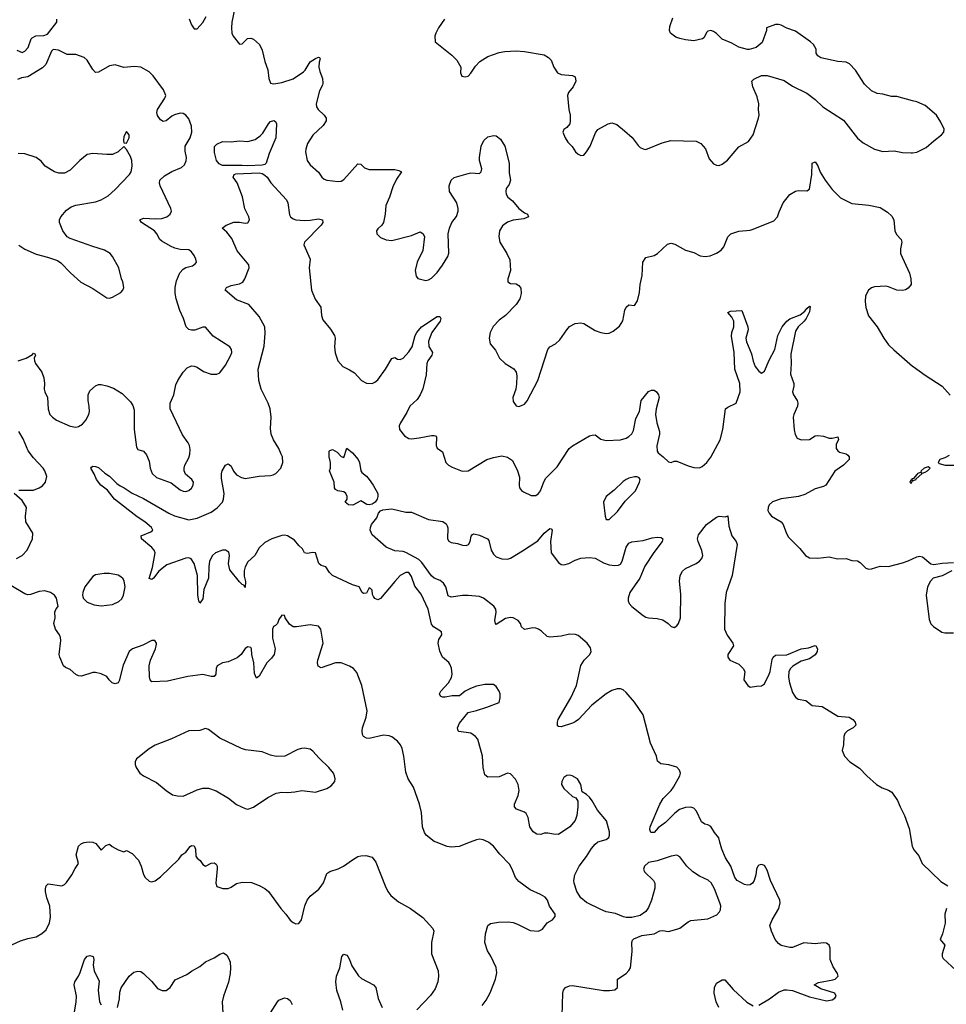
# Model space of a CAD drawing. Header units: inches. Extents: x 2220522 to 2384314, y 721474 to 893490.
# Tile 132 of 256: x 2263672 to 2270240, y 818852 to 825827. Entities that reach past the tile are written whole.
import ezdxf

# ---------------------------------------------------------------- set-up
doc = ezdxf.new("R2010")
doc.units = ezdxf.units.IN
doc.header["$MEASUREMENT"] = 0
for name, color, linetype in [('C2861', 7, 'Continuous'), ('C2862', 7, 'Continuous'), ('C2871', 7, 'Continuous'), ('C2872', 7, 'Continuous')]:
    doc.layers.add(name, color=color, linetype=linetype)

msp = doc.modelspace()

# ---------------------------------------------------------------- linework, layer by layer
at = {"layer": 'C2861', "color": 5}
for points, elevation in [([(2263590, 819261.7), (2263677.6, 819302.4), (2263730, 819319), (2263790, 819330.3), (2263830, 819353.1), (2263860, 819380), (2263882.8, 819430), (2263889.8, 819470), (2263887, 819547), (2263864.9, 819604.9), (2263856.2, 819650), (2263855.1, 819670), (2263861.2, 819690), (2263874.6, 819705.4), (2263970, 819692.2), (2263990, 819700.4), (2264004.7, 819715.3), (2264043, 819770), (2264065.3, 819814.7), (2264089.4, 819850), (2264073.2, 819910), (2264090, 819972), (2264110, 819991.3), (2264130, 819998), (2264146.7, 820000)], 260), ([(2264191.3, 820000), (2264211, 819990), (2264250, 819944.7), (2264282.5, 819977.5), (2264310, 819986.8), (2264328.6, 819968.6), (2264370, 819946), (2264410, 819932), (2264430, 819942), (2264470, 819921), (2264513.3, 819873.3), (2264532.4, 819830), (2264550, 819771), (2264561.6, 819750), (2264590, 819723.8), (2264610, 819718.4), (2264633.2, 819726.8), (2264670, 819754), (2264800.1, 819879.9), (2264822.7, 819910), (2264849.8, 819930.2), (2264880.9, 819970), (2264890, 819975.8), (2264910, 819973.4), (2264919.5, 819950), (2264920.9, 819900.9), (2264930, 819886), (2264951, 819870), (2264970, 819842), (2264990, 819831.3), (2265030, 819850.8), (2265050, 819854.8), (2265065.4, 819845.4), (2265070.9, 819830.9), (2265070.8, 819810.8), (2265062, 819710), (2265070, 819687.3), (2265111.8, 819671.8), (2265150, 819673.1), (2265170, 819681.1), (2265210, 819708.7), (2265250, 819717.6), (2265314.6, 819714.6), (2265370, 819694.4), (2265410, 819672.9), (2265434.9, 819650), (2265522.4, 819530), (2265559.1, 819490), (2265590, 819447.3), (2265610, 819430.8), (2265630, 819422.8), (2265650, 819424.7), (2265669.4, 819450.6), (2265694.3, 819550), (2265710, 819590.6), (2265730, 819617.1), (2265792.2, 819667.8), (2265810, 819687.7), (2265826.7, 819713.3), (2265850, 819779.1), (2265870, 819792.2), (2265930, 819811.8), (2265967, 819830), (2266030, 819876.4), (2266070, 819898.4), (2266090, 819904.4), (2266125.5, 819905.5), (2266170, 819893.4), (2266197.6, 819857.6), (2266262.4, 819690), (2266281.6, 819650), (2266302, 819622), (2266357.7, 819577.7), (2266442.8, 819530), (2266530, 819466.8), (2266600.7, 819390), (2266607.7, 819370), (2266590.5, 819290), (2266590.5, 819210), (2266637.1, 819090), (2266641.3, 819050), (2266637, 819010), (2266617.8, 818962.2), (2266584.7, 818915.3), (2266487.4, 818812.6)], 260), ([(2266864.2, 820000), (2266786.8, 819970), (2266730, 819964.1), (2266701.2, 819970), (2266623.2, 820000)], 260), ([(2266950, 818843.8), (2266977.8, 818882.2), (2267005.8, 818934.2), (2267045.6, 819030), (2267054.5, 819074.5), (2267050, 819112.3), (2267012.2, 819192.2), (2266988.6, 819230), (2266969.7, 819290), (2266973, 819350), (2266990, 819410.5), (2267010, 819423.8), (2267065.8, 819434.2), (2267135.3, 819435.3), (2267170, 819430.4), (2267199.9, 819419.9), (2267290, 819374.8), (2267350, 819370.7), (2267376.6, 819383.4), (2267411.9, 819428.1), (2267449.6, 819450.4), (2267466.6, 819473.4), (2267467, 819490), (2267426.3, 819546.3), (2267412.3, 819590), (2267397.2, 819610), (2267364, 819630), (2267290, 819661.7), (2267210, 819721), (2267186.8, 819750), (2267163.8, 819810), (2267144, 819844), (2267074.7, 819914.7), (2267030, 819971.2), (2266998.2, 819998.2), (2266994.4, 820000)], 260), ([(2267516.4, 818770), (2267520.9, 818930), (2267527.4, 818952.6), (2267541.6, 818970), (2267570, 818982.7), (2267590, 818985.2), (2267810, 818950.3), (2267851.5, 818948.5), (2267890, 818954.8), (2267909, 818970), (2267909.4, 819030.6), (2267970, 819070.8), (2267990, 819090.8), (2268000.7, 819110), (2268014.3, 819225.7), (2268009.7, 819290.3), (2268014.9, 819305.1), (2268025.1, 819314.9), (2268081.7, 819338.3), (2268168.2, 819351.8), (2268210, 819373), (2268230, 819374.9), (2268270, 819368.5), (2268330, 819383.7), (2268350, 819390.4), (2268410, 819436.4), (2268430, 819446.4), (2268550, 819457.1), (2268614.2, 819485.8), (2268633.1, 819506.9), (2268638.7, 819521.3), (2268640.7, 819550), (2268635.1, 819570), (2268596.4, 819670), (2268572.5, 819712.5), (2268551.6, 819731.6), (2268490, 819758.8), (2268444, 819790), (2268400.9, 819830), (2268350, 819896.9), (2268330, 819908.5), (2268290, 819901.1), (2268190, 819868.2), (2268130, 819856.1), (2268099.5, 819830), (2268093.4, 819810), (2268100.3, 819790), (2268165.3, 819730), (2268174.6, 819710), (2268174.1, 819674.1), (2268151.1, 819588.9), (2268130, 819537), (2268110.2, 819509.8), (2268070, 819481.7), (2268010, 819465.7), (2267970, 819466), (2267950.9, 819470.9), (2267894, 819494), (2267830, 819507.3), (2267790, 819523.5), (2267690, 819573.7), (2267650, 819606), (2267622, 819650), (2267602.4, 819710), (2267598.7, 819730), (2267606.9, 819770), (2267638.7, 819830), (2267690, 819898.4), (2267724.3, 819955.7), (2267750, 819985.7), (2267766.4, 820000)], 240), ([(2268910, 818846), (2268985.6, 818890), (2269050, 818938.7), (2269090, 818953.7), (2269110, 818955.3), (2269148.9, 818948.9), (2269270, 818904.2), (2269390, 818876.5), (2269430, 818882.6), (2269450, 818896.4), (2269459.1, 818910), (2269450, 818930.9), (2269350, 818962.6), (2269302.7, 818990), (2269334, 819006), (2269435.8, 819024.2), (2269451.3, 819030), (2269473.7, 819050), (2269468.6, 819070), (2269438.1, 819118.1), (2269417, 819170), (2269416.8, 819250), (2269410, 819271.1), (2269390, 819284.8), (2269370, 819288.1), (2269310, 819280.3), (2269230, 819286.8), (2269150, 819253.5), (2269130, 819253.3), (2269070, 819268.7), (2269050, 819282), (2269027.4, 819310), (2269000.3, 819370), (2268989.8, 819410), (2269004.8, 819450), (2269053.2, 819530), (2269062.4, 819570), (2269060.8, 819590), (2268994.5, 819730), (2268970, 819802.7), (2268950, 819835.4), (2268930, 819841.3), (2268910, 819837), (2268903, 819830), (2268894.9, 819810), (2268890.4, 819770), (2268878.7, 819730), (2268866.4, 819710), (2268850, 819697.4), (2268830, 819695.1), (2268810, 819700.3), (2268756.4, 819730), (2268741, 819750), (2268711.4, 819830), (2268674.6, 819890), (2268648.4, 819950), (2268635.6, 820000)], 220), ([(2269993.3, 820000), (2269998.5, 819970), (2270000, 819966.9)], 220), ([(2264062, 818798), (2264072.8, 818867.2), (2264075.1, 818910), (2264059.6, 818990), (2264062.9, 819010), (2264090, 819050.7), (2264102, 819078), (2264131.3, 819170), (2264150, 819192), (2264170, 819198), (2264193.4, 819190), (2264198.3, 819170), (2264193.8, 819130), (2264199.6, 819090), (2264236.7, 819016.7), (2264228.1, 818951.9), (2264238, 818870), (2264250, 818848.5)], 240), ([(2264366.6, 818830), (2264379.6, 818890), (2264381.6, 818938.4), (2264391.7, 818968.3), (2264447.7, 819052.3), (2264481.5, 819078.5), (2264510, 819087.3), (2264530, 819084), (2264550.8, 819070), (2264610, 819014), (2264650, 818964.9), (2264682, 818950), (2264710, 818950.5), (2264738, 818970), (2264774.5, 819025.5), (2264857.1, 819062.9), (2264890, 819087.3), (2264950, 819120.7), (2264988.4, 819151.6), (2265050, 819182), (2265090, 819207.7), (2265116.8, 819216.8), (2265140.7, 819200.7), (2265154.9, 819174.9), (2265163, 819150), (2265166.4, 819110), (2265163.7, 819070), (2265151.5, 819008.5), (2265115.8, 818910), (2265107, 818870), (2265113.4, 818750)], 240), ([(2265961.5, 818810), (2265948.8, 818870), (2265919.8, 818950), (2265912.8, 819010), (2265918, 819050), (2265940.5, 819110), (2265955.1, 819190), (2265970, 819207.3), (2265990, 819199.1), (2265997.1, 819190), (2266010.3, 819170), (2266025.2, 819125.2), (2266073.5, 819053.5), (2266095.6, 819035.6), (2266181, 818990), (2266196.4, 818970), (2266211.9, 818891.9), (2266242, 818830)], 240), ([(2268626.6, 818830), (2268608.2, 818870), (2268594.5, 818930), (2268596, 818970), (2268610, 819002), (2268650, 819026), (2268670, 819026), (2268730, 818957.3), (2268825.9, 818865.9), (2268870, 818840.3)], 220), ([(2265450, 818791.3), (2265499, 818870), (2265510, 818881), (2265550, 818897.3), (2265570, 818894), (2265590, 818878.8), (2265603.8, 818850)], 240)]:
    msp.add_lwpolyline(points, dxfattribs=dict(at, elevation=elevation))
at = {"layer": 'C2862', "color": 5}
for points, elevation in [([(2265196.9, 825910), (2265175.8, 825810), (2265173.6, 825770), (2265176.5, 825730), (2265184.6, 825710), (2265230, 825653), (2265250, 825654.9), (2265287.1, 825692.9), (2265310, 825696.9), (2265330, 825688.9), (2265371, 825651), (2265390.2, 825610.2), (2265410.2, 825530), (2265431.2, 825471.2), (2265438.4, 825410), (2265450, 825376), (2265473.2, 825373.2), (2265530, 825381.1), (2265611.4, 825408.6), (2265683.4, 825456.6), (2265695.8, 825470), (2265730, 825528.4), (2265770, 825552.4), (2265790, 825560.7), (2265798, 825558), (2265802.8, 825550), (2265794.7, 825525.3), (2265792.6, 825490), (2265799.2, 825459.2), (2265818.5, 825410), (2265822, 825378), (2265818.2, 825361.8), (2265797.5, 825322.5), (2265773.1, 825230), (2265776.5, 825210), (2265788.7, 825190), (2265830.5, 825150), (2265843.8, 825130), (2265844.4, 825110), (2265824, 825076), (2265750, 825007.8), (2265713.1, 824950), (2265700.3, 824910), (2265698.9, 824890), (2265710.4, 824830), (2265730, 824799.1), (2265790, 824747.3), (2265814.9, 824710), (2265830, 824696.4), (2265850, 824688.9), (2265930, 824679.3), (2265950, 824682), (2265970, 824694), (2266070, 824805.5), (2266090, 824802.4), (2266116.9, 824776.9), (2266150, 824764.3), (2266330, 824764.9), (2266359, 824759), (2266378, 824750), (2266342.8, 824697.2), (2266317.3, 824642.7), (2266294, 824570), (2266268.2, 824510), (2266263.1, 824450), (2266250.4, 824389.6), (2266238.8, 824370), (2266210, 824344), (2266202, 824330), (2266204, 824310), (2266230, 824284), (2266270, 824267.3), (2266310, 824262.8), (2266450, 824297.3), (2266510, 824324.7), (2266530, 824312), (2266541, 824290), (2266530.7, 824190.7), (2266490, 824108.7), (2266476.3, 824050), (2266482.8, 824010), (2266494, 823994), (2266550, 823978.8), (2266570, 823982.8), (2266590, 823994.8), (2266630, 824036.3), (2266670, 824088.4), (2266707.8, 824150), (2266713.1, 824173.1), (2266709.6, 824310), (2266717.6, 824350), (2266736.2, 824390), (2266768.1, 824431.9), (2266779.7, 824470), (2266779.7, 824490), (2266770, 824529), (2266719.6, 824610), (2266716.2, 824650), (2266729.7, 824690.3), (2266752.1, 824707.9), (2266850, 824738), (2266870, 824742), (2266930, 824737.1), (2266942.9, 824750), (2266948.3, 824770), (2266931.3, 824830), (2266930.5, 824850), (2266943.2, 824930), (2266960.9, 824970), (2266990, 824996.2), (2267030, 825006.4), (2267050, 825004.9), (2267080.9, 824980.9), (2267110, 824930.6), (2267141.4, 824810), (2267141, 824741), (2267150.4, 824690), (2267141.1, 824658.9), (2267121, 824630), (2267118, 824610), (2267121, 824590), (2267131.3, 824570), (2267164.5, 824544.5), (2267210.7, 824490), (2267250, 824458.8), (2267271.3, 824450), (2267278, 824430), (2267244.9, 824415.1), (2267170, 824406), (2267130, 824391.5), (2267094.7, 824365.3), (2267073, 824330), (2267068.2, 824290), (2267075.5, 824250), (2267125.5, 824170), (2267145.8, 824125.8), (2267150.8, 824050), (2267131.6, 823991.6), (2267132, 823970), (2267150, 823958), (2267190, 823956), (2267210, 823944.7), (2267224, 823924), (2267227.5, 823887.5), (2267218, 823850), (2267190, 823809.3), (2267116.3, 823730), (2267070, 823697.6), (2267027.3, 823652.7), (2267006.3, 823610), (2266999.6, 823570), (2267007.2, 823530), (2267045.3, 823485.3), (2267073.4, 823430), (2267112.2, 823392.2), (2267173.5, 823353.5), (2267190.3, 823330.3), (2267195.2, 823304.8), (2267193.2, 823246.8), (2267187.7, 823210), (2267168, 823150), (2267170, 823122), (2267190, 823091.3), (2267210, 823087.3), (2267230, 823094.8), (2267250, 823104), (2267270, 823126.8), (2267344.2, 823270), (2267414.3, 823490), (2267430, 823510.3), (2267469.7, 823530.3), (2267501.3, 823558.7), (2267549.6, 823630), (2267570, 823652.4), (2267610, 823674.9), (2267650, 823680.4), (2267670, 823674.9), (2267750, 823626), (2267790, 823610.4), (2267830, 823603.8), (2267850, 823605.5), (2267879.3, 823620.7), (2267923.5, 823656.5), (2267946.6, 823693.4), (2267960.9, 823770), (2267969.6, 823790.4), (2267990, 823806), (2268030, 823802), (2268050, 823834), (2268066, 823894), (2268069.5, 823950), (2268084.7, 824015.3), (2268089.6, 824110), (2268110, 824141), (2268170, 824155.3), (2268193.3, 824170), (2268263.5, 824236.5), (2268290, 824243.1), (2268316, 824236), (2268390, 824194.9), (2268450, 824176.4), (2268494.7, 824154.7), (2268530, 824148.5), (2268566.7, 824153.3), (2268610, 824172.2), (2268645.1, 824194.9), (2268662.3, 824217.7), (2268690, 824287.7), (2268711.8, 824310), (2268770, 824329.1), (2268850, 824336), (2268870, 824341.7), (2269018.3, 824401.7), (2269043.7, 824430), (2269054.2, 824465.8), (2269082.7, 824530), (2269130, 824588), (2269170, 824612.7), (2269190, 824617.1), (2269250, 824614), (2269270, 824626), (2269287.1, 824730), (2269289.7, 824810.3), (2269310, 824820.7), (2269330, 824790.7), (2269345.6, 824745.6), (2269380.9, 824690), (2269430, 824623.7), (2269490, 824563.8), (2269570, 824525.5), (2269690, 824512.4), (2269770, 824496.3), (2269823, 824463), (2269854.4, 824434.4), (2269867.3, 824410), (2269874.8, 824330), (2269885.8, 824305.8), (2269918.8, 824270), (2269924.9, 824250), (2269915.8, 824204.2), (2269916, 824170), (2269978.9, 824030), (2269988.8, 823990), (2269990.3, 823949.7), (2269970, 823923.7), (2269950, 823912), (2269930, 823907.3), (2269890, 823909.5), (2269830, 823935.1), (2269810, 823938.7), (2269730, 823933.3), (2269710, 823927), (2269688, 823910), (2269668, 823870), (2269663.8, 823830), (2269668.2, 823788.2), (2269687.9, 823727.9), (2269750.4, 823650.4), (2269796.3, 823570), (2269830, 823524), (2269867.1, 823487.1), (2270000, 823373.4)], 260), ([(2263651, 825611), (2263690, 825595.3), (2263710, 825603.7), (2263732.7, 825630), (2263753.2, 825690), (2263761.2, 825698.8), (2263787.1, 825712.9), (2263844.5, 825715.5), (2263870, 825723.8), (2263934.8, 825810), (2263934.8, 825830)], 260), ([(2264872.5, 825832.5), (2264890.7, 825790), (2264910, 825762.8), (2264930, 825762.8), (2264970, 825807.3), (2264994.7, 825850)], 260), ([(2266682, 825830), (2266640.7, 825770), (2266620.7, 825730), (2266614.8, 825710), (2266616, 825670), (2266736.1, 825576.1), (2266770, 825541), (2266798.8, 825490), (2266796, 825450), (2266807.1, 825427.1), (2266830, 825421), (2266850, 825426.8), (2266870, 825446.8), (2266902.8, 825497.2), (2266934.5, 825530), (2266990, 825565.3), (2267070, 825593.4), (2267110, 825601.3), (2267190, 825606.4), (2267250, 825602.4), (2267390, 825578.8), (2267419.8, 825559.8), (2267439.8, 825539.8), (2267458, 825490), (2267484.7, 825450), (2267510, 825438.8), (2267590, 825431), (2267610, 825422), (2267614, 825390), (2267594, 825350), (2267561, 825310), (2267554.8, 825290), (2267564.9, 825190), (2267573.4, 825150), (2267574.8, 825110), (2267570.8, 825090), (2267550, 825062), (2267530, 825048), (2267521, 825030), (2267538, 824990), (2267558, 824958), (2267587.9, 824927.9), (2267610.8, 824890), (2267630, 824874), (2267650, 824864.9), (2267670, 824867.3), (2267690, 824890.8), (2267716, 824930), (2267754.2, 825025.8), (2267770, 825047.7), (2267844, 825090), (2267870, 825095.5), (2267903.4, 825083.4), (2267959.9, 825039.9), (2268012.5, 824992.5), (2268055.2, 824935.2), (2268070, 824921), (2268090, 824910.8), (2268110, 824906.8), (2268225.6, 824954.4), (2268288, 824970), (2268467, 824967), (2268499.1, 824950), (2268532.3, 824912.3), (2268559.8, 824839.8), (2268590, 824804.7), (2268610, 824796), (2268630, 824794.8), (2268650, 824802.8), (2268687.7, 824832.3), (2268770, 824924.9), (2268836.9, 824963.1), (2268869.7, 825010.3), (2268909.7, 825130), (2268913.3, 825150), (2268909.6, 825190), (2268912, 825230), (2268900.1, 825280.1), (2268869.2, 825350), (2268862, 825390), (2268874.6, 825405.4), (2268930, 825431.3), (2268970, 825431.3), (2269090, 825394.8), (2269150, 825356), (2269250, 825307.3), (2269310, 825260.7), (2269364, 825210), (2269510, 825115.3), (2269610, 824987.7), (2269650, 824953.4), (2269730, 824910.6), (2269790, 824894), (2269870, 824898.8), (2269930, 824885.5), (2269990, 824883.1), (2270000, 824884.5)], 280), ([(2270000, 825252.7), (2269890, 825282), (2269850, 825282.9), (2269790, 825299.3), (2269750, 825303.7), (2269710, 825322), (2269660.9, 825370), (2269595.6, 825470), (2269554.1, 825514.1), (2269530, 825526), (2269470, 825529.6), (2269350, 825555.3), (2269328.7, 825570), (2269318, 825590), (2269318, 825618), (2269298, 825650), (2269278, 825670), (2269170, 825745.2), (2269110, 825766.6), (2269070, 825787.6), (2269050, 825793.3), (2269030, 825792.6), (2268966, 825770), (2268964.7, 825750), (2268934, 825666), (2268892, 825630), (2268843.5, 825616.5), (2268830, 825616), (2268770, 825632.7), (2268719.4, 825659.4), (2268650, 825688), (2268610, 825729.4), (2268590, 825743.7), (2268570, 825749.3), (2268550, 825745.2), (2268541.6, 825738.4), (2268521.1, 825698.9), (2268511, 825690), (2268450, 825678), (2268390, 825683.7), (2268350, 825693), (2268323.1, 825703.1), (2268285.1, 825730), (2268277.6, 825750), (2268280.8, 825779.2), (2268301.3, 825838.7)], 280), ([(2263662.7, 823410), (2263717.2, 823430), (2263764.1, 823455.9), (2263770, 823464.7), (2263779.8, 823459.8), (2263784.7, 823450), (2263774, 823430), (2263777.1, 823410), (2263784.9, 823390), (2263828.5, 823330), (2263844.2, 823290), (2263848.8, 823250), (2263847, 823210), (2263850.4, 823190), (2263868.4, 823150), (2263873.4, 823066.6), (2263885.2, 823030), (2263904.2, 823010), (2263934, 822990), (2264030, 822946.9), (2264070, 822940.9), (2264090, 822944.2), (2264117.5, 822962.5), (2264141, 822990), (2264161.7, 823030), (2264167.1, 823050), (2264165.7, 823085.7), (2264156.9, 823130), (2264157.6, 823170), (2264170, 823197.3), (2264210, 823234), (2264230, 823242), (2264250, 823242), (2264290, 823232.4), (2264336.5, 823216.5), (2264398.5, 823178.5), (2264458.5, 823118.5), (2264474.6, 823094.6), (2264483, 823063), (2264484.1, 822924.1), (2264499.1, 822799.1), (2264510, 822782.8), (2264550, 822770.5), (2264570, 822743.8), (2264590, 822699.1), (2264597.4, 822650), (2264612.3, 822612.3), (2264643.1, 822583.1), (2264746.1, 822546.1), (2264810, 822495.5), (2264830, 822486.4), (2264850, 822485.3), (2264870, 822492.4), (2264890.8, 822509.2), (2264902.4, 822530), (2264903.6, 822550), (2264891.6, 822570), (2264847.7, 822607.7), (2264838.9, 822630), (2264837.7, 822650), (2264843.1, 822670), (2264870, 822722), (2264879.1, 822750), (2264881.3, 822781.3), (2264875.1, 822810), (2264866, 822830), (2264826.2, 822886.2), (2264738.4, 823070), (2264739.5, 823110), (2264763.7, 823170), (2264780.1, 823239.9), (2264792.3, 823270), (2264830, 823330.7), (2264859.1, 823360.9), (2264890, 823374), (2264910, 823373.4), (2264930, 823365.5), (2264975.4, 823335.4), (2265030, 823316.4), (2265070, 823315.5), (2265090, 823325.5), (2265130, 823379.1), (2265169.7, 823450), (2265175.4, 823470), (2265173.3, 823490), (2265162, 823510), (2265044.7, 823584.7), (2264990, 823649.4), (2264970, 823649.6), (2264913.1, 823626.9), (2264890, 823626.2), (2264870, 823631.6), (2264853.3, 823650), (2264833.7, 823710), (2264806.5, 823766.5), (2264781.4, 823850), (2264774.8, 823890), (2264775, 823930), (2264784.2, 823975.8), (2264806.7, 824033.3), (2264830, 824060.3), (2264850, 824071.8), (2264896, 824084), (2264919.3, 824100.7), (2264924.5, 824110), (2264921.6, 824130), (2264910, 824156), (2264890, 824182.7), (2264870, 824197), (2264810, 824199.8), (2264771.5, 824208.5), (2264741.4, 824221.4), (2264678.8, 824258.8), (2264665.1, 824270), (2264645, 824310), (2264627.1, 824330), (2264535.6, 824390), (2264522.7, 824410), (2264550, 824421.7), (2264635.2, 824415.2), (2264680.6, 824419.4), (2264715.1, 824430), (2264739.5, 824450), (2264747.3, 824470), (2264742.4, 824490), (2264668.6, 824650), (2264662.3, 824670), (2264665.7, 824690), (2264698.3, 824721.7), (2264749.8, 824750.2), (2264819.8, 824780.2), (2264840.7, 824799.3), (2264852.5, 824827.5), (2264854.2, 824850), (2264844.8, 824895.2), (2264845.7, 824930), (2264881.6, 824990), (2264893.3, 825030), (2264890, 825072.3), (2264870, 825124.7), (2264850, 825151), (2264830, 825161), (2264810, 825164.8), (2264770, 825153.3), (2264750, 825143), (2264710, 825109.6), (2264690, 825105.6), (2264670, 825118.4), (2264650, 825147.3), (2264643.5, 825170), (2264648.6, 825190), (2264701.1, 825270), (2264708.2, 825290), (2264691.3, 825330), (2264618, 825430), (2264590, 825456.3), (2264530, 825489.7), (2264485.3, 825494.7), (2264410, 825487), (2264350, 825506.6), (2264310, 825500.9), (2264230, 825454.5), (2264210, 825452.7), (2264190, 825473.2), (2264150, 825539), (2264130, 825559), (2264070, 825579.5), (2264010, 825580.5), (2263947, 825610), (2263910, 825614.3), (2263897, 825603), (2263857.7, 825510), (2263834.8, 825485.2), (2263730, 825422.7), (2263686.1, 825413.9), (2263657.2, 825402.8)], 260), ([(2263666.8, 824230), (2263710, 824200.5), (2263790, 824166.7), (2263870, 824145.3), (2263939.6, 824119.6), (2263963.4, 824103.4), (2264032.3, 824032.3), (2264106.9, 823966.9), (2264190, 823922), (2264290, 823857.3), (2264310, 823854), (2264330, 823860.7), (2264390, 823894), (2264403.7, 823910), (2264411.1, 823928.9), (2264404.5, 823970), (2264394.5, 823990), (2264374.5, 824070), (2264329.2, 824150), (2264312.7, 824170), (2264274.5, 824194.5), (2264190, 824219.7), (2264030, 824277.6), (2264010, 824288.5), (2263979.2, 824330), (2263955.5, 824390), (2263954, 824410), (2263963.1, 824430), (2264003.3, 824476.7), (2264038, 824502), (2264070, 824512.9), (2264210, 824536.4), (2264249, 824550), (2264300.5, 824579.5), (2264350, 824623), (2264450.8, 824729.2), (2264461.3, 824750), (2264469.6, 824790), (2264466, 824830), (2264457.1, 824857.1), (2264430, 824908), (2264410, 824928), (2264370.8, 824890), (2264330, 824872.6), (2264290, 824870.8), (2264190, 824879.1), (2264150, 824872.4), (2264098, 824830), (2264030, 824760.5), (2263990, 824739.6), (2263950, 824739.7), (2263918, 824750), (2263852.3, 824790), (2263824.9, 824824.9), (2263789.7, 824849.7), (2263710, 824877), (2263661.1, 824878.9)], 280), ([(2267766.4, 820000), (2267770, 820003.1), (2267830, 820019.5), (2267846.7, 820033.3), (2267853.3, 820050), (2267853.2, 820073.2), (2267832.1, 820152.1), (2267767.9, 820227.9), (2267730, 820293.2), (2267710, 820319), (2267690, 820339), (2267658, 820358), (2267649, 820410), (2267625.2, 820450), (2267588.7, 820470), (2267570, 820474.3), (2267550, 820471.5), (2267530, 820459.5), (2267523.1, 820450), (2267514, 820430), (2267512.7, 820410), (2267530, 820380.7), (2267590, 820324.9), (2267613.4, 820313.4), (2267627.7, 820290), (2267628.2, 820250), (2267620.5, 820190), (2267610, 820154), (2267570.7, 820110), (2267490, 820055.6), (2267456.1, 820056.1), (2267414.8, 820065.2), (2267390, 820064), (2267365.4, 820054.6), (2267338, 820058), (2267312.7, 820072.7), (2267287.9, 820107.9), (2267275.1, 820175.1), (2267262.3, 820202.3), (2267250, 820214), (2267193.1, 820233.1), (2267179.5, 820250), (2267179.5, 820270), (2267206.3, 820330), (2267212.8, 820367.2), (2267205.6, 820410), (2267186.2, 820446.2), (2267150, 820485.2), (2267130, 820489.2), (2267070, 820462.7), (2266990, 820460.7), (2266970, 820478), (2266956.4, 820530), (2266953.3, 820610), (2266919.5, 820730), (2266903.7, 820750), (2266870, 820772.6), (2266785.1, 820785.1), (2266779.5, 820790), (2266775.4, 820810), (2266790, 820843.8), (2266850, 820918.8), (2266910, 820932.4), (2266983.8, 820956.2), (2267069.4, 820990.6), (2267078, 821022), (2267077, 821050), (2267069.5, 821070), (2267050, 821102.7), (2267030, 821117), (2266970, 821117), (2266910, 821105.1), (2266866.8, 821090), (2266830.6, 821070), (2266790, 821037), (2266737.1, 821037.1), (2266687.2, 821027.2), (2266670, 821028.2), (2266655.6, 821035.6), (2266646.6, 821050), (2266656.9, 821070), (2266712.6, 821130), (2266732.3, 821167.7), (2266737.6, 821190), (2266733.6, 821233.6), (2266722, 821262), (2266712.8, 821272.8), (2266668, 821310), (2266650, 821354), (2266638, 821410), (2266644, 821436), (2266665.2, 821470), (2266661.2, 821490), (2266605.6, 821525.6), (2266590, 821543.7), (2266567, 821650), (2266518, 821758), (2266473.4, 821813.4), (2266450, 821881.2), (2266430, 821909.5), (2266410, 821911.2), (2266370, 821889.7), (2266330, 821848), (2266230, 821726), (2266210, 821716.9), (2266190, 821727.3), (2266180.4, 821740.4), (2266174, 821754), (2266170, 821786), (2266168.9, 821788.9), (2266158, 821798), (2266150, 821802), (2266130, 821765.2), (2266110, 821761.2), (2266099, 821770), (2266078, 821810), (2266030, 821822.4), (2265889.8, 821889.8), (2265867.6, 821910), (2265841.2, 821950), (2265810, 821959.5), (2265793.3, 821973.3), (2265769.3, 822049.3), (2265750, 822053.2), (2265710, 822046), (2265690, 822049.3), (2265677.2, 822077.2), (2265650, 822102), (2265620.4, 822140.4), (2265570, 822169.8), (2265550, 822174.8), (2265530, 822173.6), (2265459.1, 822150), (2265410, 822123.1), (2265370, 822085.1), (2265339.6, 822030), (2265290, 821986.4), (2265269.6, 821950.4), (2265263.5, 821923.5), (2265263.8, 821883.8), (2265272.2, 821847.8), (2265270, 821804), (2265260.2, 821820.2), (2265250, 821824.5), (2265230, 821845.6), (2265161.5, 821930), (2265151.4, 821971.4), (2265159.4, 822030), (2265155.4, 822055.4), (2265130, 822068.1), (2265110, 822067.8), (2265059.2, 822050), (2265039, 822030), (2265018.3, 821990), (2265012.4, 821950), (2265010.8, 821870), (2264976.8, 821790), (2264970, 821724), (2264950, 821693.2), (2264941.6, 821710), (2264934.3, 821750), (2264933, 821890), (2264910, 821974), (2264888.3, 822008.3), (2264870, 822014.8), (2264850, 822013), (2264715.5, 821964.5), (2264658.8, 821921.2), (2264621.6, 821870), (2264610, 821861.3), (2264590, 821868.7), (2264613.1, 821946.9), (2264632.5, 822050), (2264625.1, 822070), (2264610, 822087.1), (2264535.1, 822150), (2264533.2, 822170), (2264602.4, 822197.6), (2264615.1, 822210), (2264606, 822230), (2264560.4, 822270), (2264506.1, 822306.1), (2264344.1, 822430), (2264294.4, 822494.4), (2264248.5, 822530), (2264216.9, 822570), (2264200.9, 822610), (2264177.2, 822650), (2264182.5, 822657.5), (2264190, 822662.8), (2264210, 822662), (2264230, 822654), (2264275, 822615), (2264310, 822592.2), (2264360.6, 822540.6), (2264383.5, 822523.5), (2264414, 822510), (2264470, 822473.2), (2264550, 822435), (2264730, 822330.1), (2264770, 822313.2), (2264870, 822283.1), (2264930, 822294.4), (2265030, 822337.6), (2265071.9, 822368.1), (2265109.7, 822410), (2265117.2, 822430), (2265120.9, 822470), (2265103, 822577), (2265102.4, 822610), (2265108.5, 822631.5), (2265130, 822670.8), (2265150, 822681), (2265156.8, 822676.8), (2265170, 822664.7), (2265188.6, 822628.6), (2265210, 822602.8), (2265244.1, 822584.1), (2265270, 822576.3), (2265370, 822592.2), (2265450, 822597), (2265470, 822603.1), (2265487.1, 822612.9), (2265523.7, 822650), (2265537.6, 822690), (2265534, 822730), (2265526.6, 822750), (2265508.3, 822790), (2265470.9, 822850), (2265455.3, 822890), (2265449.8, 822930), (2265455.3, 823010), (2265446.4, 823070), (2265433.3, 823110), (2265384.8, 823210), (2265368.2, 823271.8), (2265362, 823350), (2265406, 823514), (2265413.1, 823606.9), (2265408.9, 823650), (2265370, 823724.7), (2265295.4, 823810), (2265210, 823842.9), (2265129.4, 823910), (2265137.6, 823930), (2265170, 823943), (2265230, 823955), (2265253.2, 823966.8), (2265268.9, 823990), (2265299.8, 824070), (2265297.2, 824090), (2265214.8, 824190), (2265176.7, 824276.7), (2265140.6, 824320.6), (2265107, 824350), (2265136.2, 824370), (2265190, 824391.5), (2265230, 824393.2), (2265270, 824385), (2265290, 824388.2), (2265300.8, 824410), (2265295.9, 824430), (2265266.9, 824486.9), (2265251.2, 824571.2), (2265213.8, 824670), (2265185.6, 824710), (2265191.6, 824730), (2265204.2, 824735.8), (2265370, 824741), (2265390, 824737.6), (2265410, 824725.3), (2265427.4, 824710), (2265452, 824672), (2265562.6, 824550), (2265571.8, 824530), (2265584.6, 824444.6), (2265592.4, 824430), (2265610, 824416.5), (2265630, 824409.2), (2265690, 824404.9), (2265730, 824405.8), (2265790, 824416), (2265818.8, 824410), (2265821.6, 824390), (2265808.7, 824370), (2265690.8, 824250), (2265687.1, 824232.9), (2265731, 824130), (2265723, 824070), (2265741.5, 823910), (2265767.2, 823847.2), (2265806.4, 823790), (2265810.4, 823730.4), (2265820.9, 823700.9), (2265874.7, 823634.7), (2265903.8, 823590), (2265908.4, 823570), (2265904.6, 823510), (2265907.7, 823467.7), (2265926.4, 823410), (2265962, 823370), (2266010, 823347.2), (2266044.3, 823324.3), (2266094, 823270), (2266130, 823253), (2266170, 823250.6), (2266190, 823259.1), (2266210, 823274.9), (2266264.8, 823350), (2266310, 823427.7), (2266330, 823433.4), (2266350, 823421.6), (2266370, 823419.5), (2266390, 823428.8), (2266430, 823473), (2266454.3, 823510), (2266475.9, 823590), (2266488.1, 823611.9), (2266519.9, 823650), (2266630, 823724.9), (2266650, 823724.9), (2266656.1, 823710), (2266652, 823690), (2266593.8, 823610), (2266568.6, 823550), (2266572.2, 823512.2), (2266598.7, 823470), (2266593.1, 823450), (2266564, 823410), (2266557.4, 823390), (2266552.7, 823310), (2266529.3, 823210.7), (2266511.4, 823170), (2266490, 823136.3), (2266437.1, 823090), (2266416.9, 823043.1), (2266370.2, 822970), (2266362.2, 822950), (2266364.1, 822924.1), (2266399.9, 822879.9), (2266430, 822860.5), (2266450, 822858.4), (2266504.1, 822864.1), (2266590, 822880.4), (2266610, 822882), (2266618.4, 822878.4), (2266626.8, 822870), (2266624, 822810), (2266630, 822792), (2266670, 822764.7), (2266693.4, 822690), (2266711.9, 822671.9), (2266736.7, 822656.7), (2266807.5, 822627.5), (2266850, 822632), (2266982.7, 822710), (2267030, 822726.4), (2267090, 822738), (2267130, 822728.8), (2267164.1, 822704.1), (2267200.2, 822630), (2267213.9, 822586.1), (2267211.8, 822530), (2267215.8, 822510), (2267230, 822490.5), (2267242.2, 822482.2), (2267297.2, 822457.2), (2267330, 822456.5), (2267350.5, 822469.5), (2267363.9, 822490), (2267386.8, 822553.2), (2267402.2, 822577.8), (2267481.6, 822658.4), (2267565.6, 822790), (2267590, 822808.4), (2267710, 822879.1), (2267730, 822884), (2267750, 822884.7), (2267790, 822854), (2267830, 822845.5), (2267930.7, 822850.7), (2267970, 822862.4), (2267990, 822874.9), (2268010, 822893.4), (2268022.5, 822917.5), (2268039.3, 823000.7), (2268064.7, 823050), (2268076.2, 823130), (2268130, 823193.4), (2268150, 823202.8), (2268170, 823202.8), (2268186, 823190), (2268199.1, 823170), (2268204.9, 823150), (2268183.6, 823070), (2268177.7, 823030), (2268187.9, 822970), (2268206.3, 822910), (2268206.5, 822890), (2268187.2, 822807.2), (2268190.3, 822770.3), (2268197.6, 822757.6), (2268234, 822730), (2268270, 822694), (2268290, 822690.7), (2268310, 822699.1), (2268330, 822699.1), (2268410, 822666), (2268450, 822654.9), (2268490, 822653), (2268510, 822660.5), (2268542, 822690), (2268570, 822728), (2268636.4, 822850), (2268656.3, 822923.7), (2268674, 823070), (2268690, 823082.8), (2268750, 823111), (2268777.6, 823190), (2268775.8, 823250), (2268739.8, 823350), (2268736.1, 823470), (2268716.2, 823583.8), (2268718.4, 823610), (2268734, 823650), (2268732.9, 823690), (2268718.8, 823718.8), (2268690, 823751.3), (2268710, 823763), (2268790, 823766), (2268833.7, 823650), (2268834.7, 823630), (2268819.7, 823570), (2268824.2, 823544.2), (2268858.8, 823458.8), (2268870, 823406.8), (2268884.2, 823370), (2268910, 823335.8), (2268930, 823321.6), (2268950, 823336.3), (2268984.1, 823415.9), (2269024.8, 823490), (2269045, 823590), (2269077.4, 823650), (2269109.4, 823690.6), (2269130, 823706.4), (2269203.7, 823736.3), (2269237.2, 823762.8), (2269250, 823781.6), (2269270, 823798), (2269275.6, 823795.6), (2269270, 823757.2), (2269245.7, 823710), (2269231.7, 823690), (2269190.3, 823650), (2269170, 823621.2), (2269136.5, 823456.5), (2269140.9, 823390), (2269134.7, 823314.7), (2269158.7, 823250), (2269159.5, 823230), (2269150.6, 823190), (2269157.3, 823170), (2269183, 823130), (2269188.2, 823110), (2269184.4, 823090), (2269158.7, 823030), (2269155.3, 823010), (2269161.3, 822921.3), (2269167.7, 822887.7), (2269182, 822862), (2269210.6, 822850.6), (2269270, 822853.4), (2269310, 822878), (2269330, 822882), (2269370, 822877.3), (2269410, 822861.6), (2269430, 822861.6), (2269470.9, 822870.9), (2269474.8, 822850), (2269459.9, 822820.1), (2269458, 822790), (2269470, 822772.7), (2269483.7, 822763.7), (2269530.6, 822750.6), (2269542, 822742), (2269551.3, 822730), (2269551, 822710), (2269510.8, 822670), (2269450, 822629.4), (2269386.8, 822530), (2269370, 822520.7), (2269310, 822503.5), (2269235.9, 822464.1), (2269191.6, 822448.4), (2269070, 822433.4), (2269008.7, 822411.3), (2268985.3, 822390), (2268976, 822370), (2268975.6, 822350), (2268984, 822330), (2269001.3, 822310), (2269068.8, 822268.8), (2269083, 822250), (2269105.8, 822185.8), (2269121.1, 822161.1), (2269200.9, 822080.9), (2269241, 822030), (2269270, 822014.8), (2269330, 822011), (2269410, 822021), (2269468.3, 822008.3), (2269530, 822010.7), (2269570, 821994.8), (2269610, 821993.4), (2269630, 821980.7), (2269670, 821942), (2269690, 821933.4), (2269710, 821935.5), (2269770, 821954.4), (2269830, 821953.4), (2269930, 821978), (2269970, 821992.4), (2270000, 822007.4)], 240), ([(2263665.7, 822494.3), (2263770, 822494.7), (2263810.7, 822509.3), (2263835.2, 822524.8), (2263855.6, 822550), (2263863.6, 822590), (2263851.6, 822630), (2263837.6, 822650), (2263770, 822723), (2263733.1, 822773.1), (2263697.5, 822857.5), (2263665.3, 822910)], 260), ([(2270000, 822573), (2269994, 822570), (2269998, 822562), (2269990, 822566), (2269982, 822550), (2269990, 822542), (2270000, 822558.9)], 260), ([(2263650, 822010.5), (2263690, 822030.4), (2263724.7, 822070), (2263763.7, 822150), (2263766, 822190), (2263717, 822270), (2263714, 822310), (2263719.7, 822370), (2263690, 822421.6), (2263633.2, 822470)], 260), ([(2268635.6, 820000), (2268628, 820030), (2268595.8, 820070), (2268571.1, 820111.1), (2268550, 820122.4), (2268527.5, 820127.5), (2268504, 820144), (2268470, 820220.5), (2268450, 820241.4), (2268430, 820249), (2268390, 820245.4), (2268349.2, 820230.8), (2268315.1, 820204.9), (2268250, 820140.4), (2268197.2, 820102.8), (2268170, 820069.6), (2268146, 820070), (2268139.5, 820090), (2268140.7, 820110), (2268208.4, 820270), (2268233.3, 820310), (2268290, 820366.7), (2268306.8, 820390), (2268351.6, 820470), (2268354.9, 820490), (2268349.7, 820510), (2268330, 820531.6), (2268272.5, 820547.5), (2268216.1, 820556.1), (2268193, 820573), (2268184.8, 820610), (2268142.4, 820702.4), (2268090, 820903.1), (2268030, 820992.6), (2267970, 821059.7), (2267950, 821078.3), (2267930, 821087.1), (2267906, 821086), (2267870, 821074.5), (2267829.6, 821050.4), (2267726.3, 820970), (2267632.4, 820870), (2267610, 820853.6), (2267590, 820843), (2267510, 820818.4), (2267490, 820819), (2267484.8, 820824.8), (2267483.6, 820850), (2267489.7, 820870), (2267578.1, 821021.9), (2267617.6, 821110), (2267649, 821251), (2267673.3, 821290), (2267713.2, 821330), (2267722.7, 821350), (2267718, 821378), (2267694, 821410), (2267630, 821464.5), (2267611.2, 821471.2), (2267570, 821473.3), (2267510, 821460.3), (2267430, 821452.3), (2267410, 821456.9), (2267370, 821495.1), (2267350, 821509.7), (2267330, 821517.2), (2267310, 821519.8), (2267250, 821507.6), (2267230, 821526), (2267220.9, 821550), (2267205.4, 821570), (2267170, 821589.8), (2267150, 821592.4), (2267115.2, 821584.8), (2267050, 821542.9), (2267043.6, 821550), (2267039.1, 821570), (2267048.9, 821630), (2267046.5, 821650), (2267032.7, 821672.7), (2266959.3, 821730), (2266930, 821740.4), (2266850, 821748), (2266810, 821748.5), (2266730, 821736.8), (2266710, 821744.7), (2266692.2, 821810), (2266676.2, 821836.2), (2266653.5, 821853.5), (2266610, 821869.9), (2266590, 821887.6), (2266521.9, 821981.9), (2266501.6, 822001.6), (2266410, 822052.5), (2266390, 822059.8), (2266330, 822065.1), (2266270, 822091), (2266170, 822177.2), (2266156.2, 822210), (2266157.6, 822230), (2266166.3, 822250), (2266202.4, 822297.6), (2266215.6, 822330), (2266230, 822346.3), (2266245.8, 822354.2), (2266310, 822362.4), (2266410, 822339.1), (2266450, 822338.8), (2266570, 822286), (2266671.1, 822271.1), (2266694.4, 822254.4), (2266702.3, 822242.3), (2266707.2, 822227.2), (2266704.9, 822150), (2266713.1, 822133.1), (2266730, 822123.6), (2266775.6, 822115.6), (2266810, 822103.8), (2266837.6, 822102.4), (2266853.2, 822110), (2266866, 822130), (2266872.5, 822167.5), (2266880.7, 822179.3), (2266890, 822184), (2266930, 822175.3), (2266988.5, 822148.5), (2266997.6, 822137.6), (2267014, 822070), (2267030, 822040.3), (2267050, 822022.3), (2267090, 822006.7), (2267130, 822005.2), (2267150, 822011.8), (2267236.4, 822063.6), (2267345.1, 822134.9), (2267390, 822190.4), (2267430, 822222.8), (2267439.8, 822219.8), (2267446, 822210), (2267434, 822130), (2267439.1, 822050), (2267490, 821980.3), (2267510, 821967.9), (2267530, 821965.5), (2267565.3, 821974.7), (2267610, 821998), (2267648.4, 822011.6), (2267710, 822018), (2267750, 822011.5), (2267810, 821978.9), (2267850, 821965.7), (2267890, 821959.5), (2267916.9, 821963.1), (2267931, 821969), (2267942.9, 821990), (2267969.6, 822090), (2267990, 822119.1), (2268010, 822128), (2268090, 822136.4), (2268155.5, 822155.5), (2268190, 822160.7), (2268218.8, 822158.8), (2268231.3, 822150), (2268226, 822130), (2268166.9, 822053.1), (2268103.4, 821956.6), (2268067.6, 821870), (2267997.6, 821770), (2267984.4, 821730), (2267984.4, 821710), (2267992.6, 821690), (2268011.5, 821670), (2268090, 821605.8), (2268110, 821594.7), (2268130, 821590.2), (2268190, 821585.2), (2268230, 821574.9), (2268268, 821550), (2268290, 821527.7), (2268310, 821521.6), (2268330, 821533), (2268342.4, 821550), (2268355.9, 821590), (2268356.9, 821756.9), (2268348.1, 821850), (2268352.6, 821890), (2268370, 821920.4), (2268390, 821938.3), (2268466.4, 821973.6), (2268489.8, 821990.2), (2268506.6, 822010), (2268513, 822030), (2268507.2, 822067.2), (2268480.5, 822130), (2268477, 822150), (2268482.7, 822177.3), (2268539, 822250), (2268610, 822302.4), (2268630.4, 822310.4), (2268675.3, 822304.7), (2268690, 822312), (2268698.5, 822238.5), (2268720.5, 822170), (2268750.5, 822130), (2268758.4, 822110), (2268721.6, 821890), (2268679.6, 821770), (2268670.3, 821690), (2268667.6, 821510), (2268686.2, 821466.2), (2268727.7, 821410), (2268731.3, 821390), (2268691, 821330), (2268691.3, 821310), (2268706, 821290), (2268770, 821261), (2268801, 821230), (2268810.9, 821209.1), (2268804.7, 821150), (2268832, 821110), (2268850, 821098), (2268893.6, 821106.4), (2268930, 821106.8), (2268950, 821122), (2268983.7, 821190), (2268991.5, 821210), (2269005.7, 821294.3), (2269012.3, 821310), (2269030, 821325.5), (2269110, 821327.4), (2269210, 821370.2), (2269262.3, 821377.7), (2269310, 821392.4), (2269316, 821390), (2269327.7, 821370), (2269323.8, 821350), (2269310, 821327.8), (2269270, 821299.7), (2269210, 821283), (2269152.4, 821247.6), (2269134.9, 821230), (2269124.2, 821210), (2269121.2, 821170), (2269128.1, 821130), (2269150, 821060.7), (2269161.1, 821041.1), (2269170, 821027.3), (2269190, 821013), (2269243.7, 821003.7), (2269290, 820967.6), (2269360.4, 820960.4), (2269470, 820894), (2269550, 820884.9), (2269577.1, 820870), (2269593.4, 820850), (2269598, 820830), (2269579.1, 820810), (2269540.3, 820790), (2269521.5, 820770), (2269513.1, 820750), (2269510.4, 820690), (2269502.6, 820650), (2269517.6, 820610), (2269555.5, 820570), (2269625.1, 820525.1), (2269675.8, 820470), (2269745.3, 820410), (2269784.5, 820384.5), (2269830, 820369.2), (2269853.8, 820353.8), (2269894.8, 820294.8), (2269911.6, 820250), (2269944.1, 820190), (2269976.4, 820096.4), (2269993.3, 820000)], 220), ([(2266623.2, 820000), (2266610, 820005.1), (2266553.2, 820050), (2266540.9, 820070), (2266526.6, 820110), (2266520.9, 820210), (2266506.6, 820270), (2266463.7, 820390), (2266426.6, 820450), (2266410, 820495.3), (2266395.6, 820610), (2266382.8, 820662.8), (2266370.9, 820690.9), (2266350, 820717), (2266310, 820746.6), (2266290, 820754.5), (2266250, 820758.4), (2266150, 820734), (2266130, 820738), (2266110, 820749.3), (2266103, 820763), (2266098.7, 820790), (2266102.4, 820810), (2266126.8, 820886.8), (2266134, 820930), (2266097.4, 821110), (2266061.8, 821201.8), (2266037.6, 821230), (2266010, 821248.3), (2265950, 821270.9), (2265910, 821269.7), (2265810, 821235.1), (2265787.6, 821247.6), (2265782.9, 821270), (2265785.1, 821290), (2265822.7, 821410), (2265806, 821510), (2265791.2, 821531.2), (2265730, 821539.7), (2265635.2, 821524.8), (2265610, 821526), (2265583.6, 821543.6), (2265553.2, 821590), (2265550, 821606), (2265530, 821608), (2265510, 821578), (2265498.8, 821550), (2265484.9, 821535.1), (2265470.9, 821529.1), (2265464, 821510), (2265464.5, 821444.5), (2265482, 821370), (2265475.5, 821330), (2265456.5, 821303.5), (2265423.1, 821270), (2265370, 821176), (2265350, 821162.7), (2265335.8, 821195.8), (2265332.3, 821270), (2265318.7, 821330), (2265315.1, 821370), (2265310, 821379.3), (2265290, 821383.7), (2265270, 821372.3), (2265243, 821330), (2265214.1, 821305.9), (2265150, 821277.4), (2265109.1, 821270.9), (2265072.7, 821250), (2265063.7, 821230), (2265062.4, 821190), (2265050, 821174.5), (2265030, 821174.7), (2264970, 821188.4), (2264865.1, 821174.9), (2264719.9, 821140.1), (2264610, 821137.2), (2264597.2, 821150), (2264591.6, 821171.6), (2264589.7, 821250), (2264600.5, 821290), (2264636, 821370), (2264642, 821402), (2264642, 821410), (2264630, 821428), (2264610, 821429), (2264544.2, 821395.8), (2264470.8, 821370), (2264449.2, 821350.8), (2264406.5, 821253.5), (2264376.9, 821143.1), (2264370, 821129.6), (2264350, 821121.7), (2264327.6, 821130), (2264306.3, 821150), (2264290, 821174.5), (2264250, 821194), (2264210, 821202.9), (2264190, 821202), (2264110, 821177.2), (2264090, 821179), (2264070, 821189), (2264030, 821224), (2263997.2, 821237.2), (2263982, 821250), (2263956, 821310), (2263952.3, 821330), (2263963.7, 821430), (2263961.2, 821450), (2263954, 821470), (2263925.2, 821510), (2263913.2, 821550), (2263924, 821590), (2263922, 821630), (2263930, 821654), (2263946, 821670), (2263933.2, 821730), (2263919.3, 821750), (2263890, 821767.8), (2263850, 821780.5), (2263810, 821775.8), (2263750, 821755.1), (2263730, 821753.6), (2263710, 821760.7), (2263610, 821817.4)], 260), ([(2264146.7, 820000), (2264170, 820002.8), (2264190, 820000.7), (2264191.3, 820000)], 260), ([(2266994.4, 820000), (2266957.8, 820017.8), (2266930, 820021.5), (2266910, 820017.7), (2266864.2, 820000)], 260)]:
    msp.add_lwpolyline(points, dxfattribs=dict(at, elevation=elevation))
for points, elevation in [([(2265290, 824790.6), (2265250, 824794.7), (2265110, 824794.9), (2265086.3, 824806.3), (2265066.6, 824830), (2265053.4, 824886.6), (2265052, 824928), (2265070, 824944), (2265110, 824962.8), (2265170, 824960.5), (2265230, 824969), (2265290, 824963.2), (2265341.3, 824978.7), (2265376.6, 825003.4), (2265396.2, 825023.8), (2265436.1, 825090), (2265450, 825105), (2265472.9, 825112.9), (2265484.9, 825104.9), (2265492.9, 825090), (2265488.7, 824990), (2265440.8, 824879.2), (2265420.1, 824810), (2265410, 824800.8), (2265390, 824795.8)], 240), ([(2264430, 825034), (2264410, 824998), (2264407.7, 824970), (2264410, 824954), (2264430, 824952), (2264448.7, 824990), (2264448.7, 825010)], 280), ([(2266150, 822389.7), (2266132.1, 822392.1), (2266090, 822419), (2266032.8, 822387.2), (2266002, 822390), (2265978, 822410), (2265993.2, 822430), (2265993.2, 822450), (2265984, 822470), (2265970, 822481.2), (2265926, 822490), (2265910, 822498), (2265904, 822510), (2265902, 822550), (2265869, 822630), (2265875.3, 822650), (2265875.3, 822690), (2265866, 822730), (2265866, 822770), (2265870, 822774), (2265890, 822782), (2265923.6, 822763.6), (2265950, 822732), (2265970, 822724.7), (2265990, 822791.3), (2266030, 822758.8), (2266070.4, 822710.4), (2266081.6, 822690), (2266090.5, 822630), (2266098, 822618), (2266130, 822593.7), (2266150.3, 822570), (2266178.7, 822530), (2266210.3, 822470), (2266211.8, 822450), (2266206.7, 822430), (2266192.4, 822410), (2266170, 822395.1)], 220), ([(2268029.1, 822589.1), (2267990, 822579.5), (2267971, 822570), (2267950, 822555.1), (2267886.4, 822493.6), (2267828.2, 822450), (2267810.4, 822410), (2267820.7, 822310), (2267830, 822286), (2267850, 822285.5), (2267910, 822342), (2267964.7, 822415.3), (2268037.2, 822490), (2268064, 822550), (2268068.7, 822570), (2268062, 822582), (2268049, 822589)], 240), ([(2264310, 821904.5), (2264270, 821903.7), (2264210, 821893.2), (2264190, 821881.2), (2264134.8, 821810), (2264121, 821770), (2264118, 821750), (2264122, 821730), (2264150, 821701), (2264201.1, 821681.1), (2264250, 821675.5), (2264330, 821683.1), (2264375.8, 821704.2), (2264395.3, 821724.7), (2264407.8, 821750), (2264418.9, 821810), (2264413, 821850), (2264404.9, 821864.9), (2264390, 821880.9), (2264370, 821892)], 260), ([(2264990, 820805.2), (2264948.3, 820791.7), (2264870, 820789.6), (2264747.5, 820732.5), (2264631.9, 820688.1), (2264590, 820660.9), (2264510, 820598), (2264500.7, 820590), (2264490.7, 820570), (2264490.6, 820550), (2264498, 820530), (2264524.4, 820490), (2264550, 820469.1), (2264642.4, 820422.4), (2264710, 820365.5), (2264756.4, 820336.4), (2264790, 820328), (2264830, 820326.4), (2264930, 820371.8), (2264970, 820382.6), (2265010, 820383.1), (2265063.9, 820363.9), (2265151.7, 820311.7), (2265210, 820267.3), (2265270, 820238.8), (2265290, 820234), (2265330, 820247.7), (2265430, 820316.3), (2265490, 820348), (2265530, 820355.5), (2265570, 820353), (2265622.7, 820357.3), (2265672.9, 820367.1), (2265770, 820354.9), (2265850, 820380.7), (2265880.2, 820399.8), (2265905.2, 820430), (2265909.3, 820450), (2265904.5, 820470), (2265895.6, 820490), (2265864.5, 820530), (2265794.5, 820594.5), (2265750, 820645.2), (2265730, 820658), (2265690, 820666.6), (2265670, 820664.5), (2265643.4, 820656.6), (2265550.4, 820609.6), (2265490, 820607.8), (2265450, 820617.4), (2265390, 820639.7), (2265273.9, 820653.9), (2265243.7, 820663.7), (2265090, 820736.9), (2265010, 820799.3)], 280)]:
    msp.add_lwpolyline(points, close=True, dxfattribs=dict(at, elevation=elevation))
at = {"layer": 'C2871', "color": 5, "elevation": 220}
for points in [[(2270000, 819966.9), (2270010, 819945.5), (2270044.1, 819904.1), (2270068.8, 819848.8), (2270201.4, 819721.4), (2270250, 819691.8)], [(2270240.5, 819530), (2270228, 819490), (2270232.3, 819427.7), (2270212.4, 819350), (2270195.5, 819310), (2270228.2, 819270), (2270209.1, 819210), (2270209.2, 819190), (2270217.1, 819177.1), (2270310.2, 819090.2)]]:
    msp.add_lwpolyline(points, dxfattribs=at)
at = {"layer": 'C2872', "color": 5}
for points, elevation in [([(2270000, 824884.5), (2270030, 824888.7), (2270098, 824922), (2270150, 824968.4), (2270206.6, 825010), (2270220.9, 825030), (2270223.7, 825050), (2270201.2, 825101.2), (2270169.4, 825150), (2270090, 825218.7), (2270030, 825244.7), (2270000, 825252.7)], 280), ([(2270000, 823373.4), (2270004, 823370), (2270090, 823307.7), (2270210.8, 823230), (2270267.9, 823167.9)], 260), ([(2270259.8, 822740.2), (2270230, 822722), (2270194, 822710), (2270182, 822690), (2270190, 822682), (2270231.6, 822671.6), (2270330, 822670.8)], 260), ([(2270000, 822558.9), (2270000.4, 822559.6), (2270026, 822570), (2270026, 822574), (2270066, 822610), (2270062, 822618), (2270070, 822614), (2270090, 822622), (2270106, 822630), (2270126, 822650), (2270110, 822658), (2270082, 822650), (2270062, 822630), (2270059.6, 822620.4), (2270034, 822610), (2270034, 822606), (2270030, 822606), (2270004.7, 822575.3), (2270000, 822573)], 260), ([(2270000, 822007.4), (2270030, 822022.4), (2270050, 822026.4), (2270070, 822022.4), (2270130, 821972.7), (2270150, 821966.4), (2270210, 821976.4), (2270290, 821980.7)], 240), ([(2270278.4, 821921.6), (2270210, 821887.3), (2270147.3, 821870), (2270126.4, 821850), (2270106.4, 821810), (2270097.6, 821750), (2270118.8, 821578.8), (2270130, 821546.8), (2270148.5, 821528.5), (2270207.5, 821487.5), (2270230, 821483.1), (2270290, 821483.8)], 240)]:
    msp.add_lwpolyline(points, dxfattribs=dict(at, elevation=elevation))

doc.saveas('drawing.dxf')
